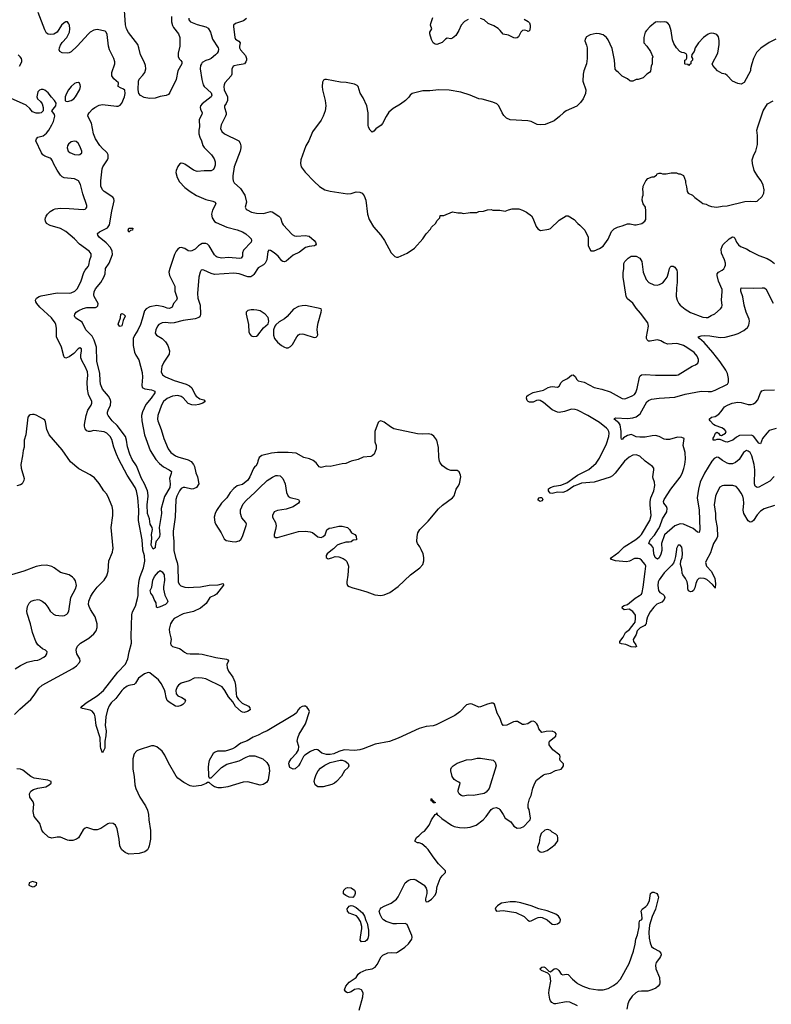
# Model space of a CAD drawing. Header units: inches. Extents: x 1793441 to 1900654, y 320892 to 470514.
# Tile 87 of 99: x 1843623 to 1852214, y 444804 to 456053. Entities that reach past the tile are written whole.
import ezdxf

# ---------------------------------------------------------------- set-up
doc = ezdxf.new("R2010")
doc.units = ezdxf.units.IN
doc.header["$MEASUREMENT"] = 0
for name, color, linetype in [('B8444', 7, 'Continuous'), ('B8445', 7, 'Continuous'), ('B8454', 7, 'Continuous'), ('B8455', 7, 'Continuous')]:
    doc.layers.add(name, color=color, linetype=linetype)

msp = doc.modelspace()

# ---------------------------------------------------------------- linework, layer by layer
at = {"layer": 'B8444', "color": 5}
for points, elevation in [([(1843565, 448115), (1843625, 448175), (1843750, 448288), (1843790, 448335), (1843843, 448417), (1843879, 448450), (1844230, 448640), (1844272, 448670), (1844308, 448710), (1844313, 448730), (1844311, 448750), (1844274, 448810), (1844267, 448850), (1844271, 448870), (1844285, 448895), (1844317, 448930), (1844412, 448988), (1844470, 449037), (1844495, 449070), (1844510, 449110), (1844510, 449150), (1844485, 449230), (1844433, 449313), (1844415, 449350), (1844411, 449370), (1844412, 449410), (1844434, 449466), (1844461, 449510), (1844510, 449570), (1844590, 449650), (1844619, 449701), (1844634, 449754), (1844643, 449870), (1844682, 449970), (1844688, 450000)], 420), ([(1845386, 450000), (1845386, 449990), (1845402, 449910), (1845423, 449850), (1845430, 449810), (1845433, 449630), (1845445, 449605), (1845466, 449586), (1845510, 449570), (1845550, 449565), (1845611, 449571), (1845690, 449572), (1845790, 449593), (1845890, 449598), (1845950, 449610), (1845953, 449593), (1845871, 449489), (1845850, 449475), (1845810, 449460), (1845797, 449450), (1845755, 449385), (1845689, 449331), (1845610, 449291), (1845490, 449265), (1845390, 449210), (1845369, 449190), (1845347, 449150), (1845330, 449090), (1845334, 449050), (1845352, 448990), (1845354, 448970), (1845345, 448930), (1845349, 448910), (1845371, 448890), (1845450, 448868), (1845470, 448858), (1845506, 448826), (1845533, 448813), (1845570, 448807), (1845670, 448808), (1845710, 448803), (1845865, 448765), (1845987, 448747), (1846000, 448740), (1846010, 448730), (1845992, 448688), (1845995, 448650), (1846011, 448611), (1846060, 448540), (1846081, 448490), (1846089, 448449), (1846095, 448350), (1846102, 448322), (1846125, 448285), (1846166, 448246), (1846238, 448210), (1846255, 448190), (1846257, 448170), (1846225, 448150), (1846190, 448139), (1846170, 448141), (1846155, 448150), (1846090, 448206), (1846059, 448259), (1846010, 448318), (1845969, 448390), (1845936, 448430), (1845750, 448521), (1845710, 448531), (1845670, 448535), (1845617, 448530), (1845560, 448500), (1845470, 448473), (1845438, 448450), (1845423, 448430), (1845407, 448390), (1845413, 448350), (1845430, 448328), (1845476, 448310), (1845508, 448290), (1845519, 448270), (1845508, 448250), (1845489, 448230), (1845470, 448219), (1845430, 448207), (1845402, 448210), (1845330, 448256), (1845310, 448276), (1845298, 448310), (1845287, 448370), (1845276, 448396), (1845239, 448470), (1845211, 448510), (1845110, 448591), (1845090, 448596), (1845050, 448578), (1844979, 448530), (1844948, 448472), (1844930, 448457), (1844870, 448448), (1844850, 448439), (1844810, 448409), (1844789, 448390), (1844721, 448299), (1844669, 448250), (1844646, 448214), (1844628, 448170), (1844608, 448090), (1844601, 447990), (1844610, 447930), (1844609, 447870), (1844594, 447810), (1844595, 447730), (1844570, 447678), (1844550, 447725), (1844545, 447750), (1844544, 447850), (1844496, 447990), (1844484, 448090), (1844477, 448117), (1844452, 448152), (1844430, 448166), (1844342, 448182), (1844322, 448190), (1844336, 448210), (1844382, 448250), (1844510, 448330), (1844580, 448390), (1844743, 448597), (1844831, 448689), (1844857, 448750), (1844874, 448830), (1844902, 448930), (1844896, 449010), (1844905, 449255), (1844913, 449287), (1844947, 449353), (1844970, 449439), (1844976, 449476), (1844977, 449550), (1844989, 449651), (1844999, 449690), (1845038, 449790), (1845053, 449867), (1845048, 449928), (1845032, 449992), (1845032, 450000)], 380), ([(1847199, 450000), (1847136, 449950), (1847127, 449930), (1847126, 449910), (1847150, 449895), (1847190, 449903), (1847230, 449919), (1847270, 449918), (1847319, 449899), (1847343, 449883), (1847362, 449862), (1847380, 449810), (1847375, 449705), (1847361, 449630), (1847361, 449610), (1847371, 449590), (1847390, 449577), (1847430, 449561), (1847488, 449548), (1847590, 449516), (1847681, 449481), (1847750, 449476), (1847790, 449482), (1847852, 449508), (1847950, 449577), (1848090, 449710), (1848197, 449790), (1848229, 449830), (1848243, 449870), (1848241, 449910), (1848233, 449950), (1848210, 450000)], 420), ([(1843570, 448636), (1843630, 448673), (1843710, 448714), (1843789, 448731), (1843830, 448734), (1843850, 448742), (1843899, 448770), (1843921, 448790), (1843933, 448810), (1843935, 448830), (1843918, 448850), (1843884, 448864), (1843830, 448910), (1843807, 448950), (1843783, 449010), (1843770, 449050), (1843748, 449150), (1843707, 449270), (1843705, 449295), (1843712, 449350), (1843730, 449386), (1843755, 449410), (1843790, 449422), (1843830, 449427), (1843850, 449424), (1843881, 449410), (1843910, 449387), (1843943, 449343), (1843970, 449296), (1844010, 449261), (1844031, 449251), (1844110, 449244), (1844133, 449247), (1844160, 449260), (1844171, 449269), (1844186, 449294), (1844207, 449450), (1844261, 449550), (1844271, 449590), (1844261, 449641), (1844246, 449666), (1844225, 449685), (1844190, 449710), (1844090, 449738), (1844018, 449790), (1843990, 449805), (1843930, 449820), (1843870, 449817), (1843810, 449804), (1843670, 449751), (1843530, 449709)], 440), ([(1847501, 444739), (1847546, 444890), (1847550, 444930), (1847544, 444944), (1847528, 444968), (1847510, 444978), (1847490, 444982), (1847450, 444974), (1847410, 444946), (1847390, 444938), (1847370, 444937), (1847350, 444945), (1847336, 444970), (1847352, 445010), (1847390, 445057), (1847469, 445110), (1847493, 445147), (1847513, 445167), (1847582, 445198), (1847652, 445208), (1847685, 445230), (1847710, 445258), (1847753, 445347), (1847773, 445367), (1847830, 445391), (1847870, 445396), (1847926, 445394), (1847940, 445400), (1848025, 445456), (1848065, 445495), (1848106, 445550), (1848109, 445570), (1848105, 445590), (1848050, 445714), (1848029, 445729), (1847930, 445723), (1847890, 445725), (1847810, 445750), (1847780, 445770), (1847766, 445786), (1847741, 445830), (1847733, 445870), (1847741, 445890), (1847755, 445906), (1847790, 445927), (1847870, 445960), (1847930, 446004), (1847948, 446032), (1848027, 446190), (1848062, 446218), (1848091, 446231), (1848127, 446233), (1848150, 446228), (1848234, 446174), (1848244, 446164), (1848267, 446130), (1848277, 446103), (1848276, 446070), (1848261, 446010), (1848262, 445990), (1848270, 445974), (1848290, 445978), (1848330, 446006), (1848373, 446050), (1848388, 446088), (1848389, 446130), (1848394, 446150), (1848430, 446242), (1848450, 446272), (1848488, 446310), (1848488, 446330), (1848410, 446410), (1848348, 446488), (1848290, 446574), (1848270, 446595), (1848218, 446638), (1848190, 446649), (1848169, 446649), (1848144, 446664), (1848143, 446677), (1848158, 446710), (1848186, 446730), (1848226, 446770), (1848250, 446782), (1848302, 446850), (1848329, 446911), (1848370, 446974), (1848382, 446978), (1848390, 446992), (1848394, 446970), (1848410, 446962), (1848446, 446926), (1848558, 446850), (1848590, 446837), (1848650, 446823), (1848710, 446822), (1848770, 446828), (1848839, 446850), (1848919, 446910), (1848955, 446950), (1849010, 447031), (1849034, 447046), (1849070, 447051), (1849100, 447040), (1849112, 447030), (1849150, 446972), (1849171, 446930), (1849238, 446890), (1849270, 446838), (1849310, 446818), (1849350, 446821), (1849386, 446834), (1849442, 446898), (1849458, 446910), (1849462, 446930), (1849444, 447030), (1849434, 447050), (1849433, 447090), (1849449, 447150), (1849467, 447190), (1849486, 447274), (1849510, 447330), (1849530, 447366), (1849610, 447427), (1849630, 447435), (1849690, 447446), (1849746, 447474), (1849810, 447492), (1849828, 447510), (1849838, 447530), (1849838, 447550), (1849802, 447590), (1849797, 447610), (1849801, 447630), (1849797, 447650), (1849718, 447710), (1849675, 447770), (1849674, 447790), (1849679, 447810), (1849750, 447866), (1849755, 447895), (1849742, 447910), (1849710, 447923), (1849640, 447920), (1849590, 447908), (1849555, 447950), (1849545, 447990), (1849534, 448010), (1849512, 448032), (1849490, 448038), (1849470, 448034), (1849430, 448009), (1849390, 447999), (1849370, 448001), (1849314, 448034), (1849290, 448035), (1849265, 448030), (1849190, 447993), (1849150, 447989), (1849134, 448014), (1849116, 448070), (1849081, 448130), (1849050, 448234), (1849030, 448245), (1849010, 448244), (1848970, 448233), (1848890, 448201), (1848870, 448199), (1848793, 448233), (1848770, 448237), (1848730, 448224), (1848655, 448145), (1848597, 448103), (1848383, 447997), (1848350, 447985), (1848270, 447977), (1848190, 447956), (1847950, 447846), (1847850, 447808), (1847685, 447775), (1847550, 447723), (1847510, 447713), (1847450, 447702), (1847330, 447712), (1847270, 447693), (1847213, 447667), (1847170, 447658), (1847130, 447659), (1847075, 447675), (1847030, 447713), (1847010, 447716), (1846990, 447712), (1846947, 447693), (1846882, 447650), (1846866, 447634), (1846830, 447558), (1846811, 447529), (1846770, 447495), (1846749, 447489), (1846709, 447509), (1846699, 447550), (1846704, 447570), (1846725, 447610), (1846787, 447673), (1846809, 447711), (1846813, 447750), (1846796, 447810), (1846800, 447850), (1846818, 447890), (1846890, 448010), (1846935, 448150), (1846929, 448170), (1846910, 448196), (1846890, 448209), (1846870, 448212), (1846850, 448207), (1846824, 448190), (1846805, 448170), (1846786, 448134), (1846764, 448116), (1846450, 447929), (1846405, 447910), (1846350, 447879), (1846290, 447856), (1846224, 447816), (1846150, 447786), (1846123, 447770), (1846090, 447742), (1846056, 447724), (1846010, 447706), (1845970, 447697), (1845883, 447697), (1845855, 447685), (1845835, 447670), (1845790, 447589), (1845779, 447550), (1845776, 447510), (1845779, 447430), (1845781, 447410), (1845790, 447392), (1845810, 447392), (1845930, 447511), (1845990, 447548), (1846130, 447587), (1846212, 447628), (1846250, 447641), (1846310, 447641), (1846401, 447610), (1846448, 447568), (1846471, 447530), (1846479, 447470), (1846461, 447370), (1846442, 447338), (1846406, 447314), (1846370, 447309), (1846230, 447344), (1846177, 447343), (1846002, 447290), (1845930, 447276), (1845890, 447277), (1845850, 447289), (1845825, 447305), (1845790, 447338), (1845770, 447339), (1845753, 447327), (1845695, 447305), (1845610, 447293), (1845570, 447301), (1845497, 447337), (1845429, 447389), (1845410, 447410), (1845322, 447562), (1845282, 447650), (1845250, 447696), (1845190, 447745), (1845157, 447757), (1845130, 447756), (1844990, 447713), (1844961, 447699), (1844930, 447666), (1844915, 447610), (1844914, 447490), (1844932, 447408), (1844940, 447310), (1844950, 447270), (1844997, 447170), (1845060, 447070), (1845083, 447023), (1845094, 446974), (1845099, 446910), (1845118, 446790), (1845116, 446690), (1845104, 446616), (1845095, 446590), (1845082, 446570), (1845053, 446547), (1844990, 446528), (1844870, 446520), (1844830, 446537), (1844791, 446570), (1844769, 446610), (1844761, 446690), (1844738, 446810), (1844717, 446850), (1844690, 446869), (1844650, 446872), (1844630, 446867), (1844550, 446813), (1844510, 446799), (1844470, 446799), (1844390, 446823), (1844370, 446818), (1844350, 446799), (1844294, 446706), (1844271, 446689), (1844230, 446675), (1844190, 446674), (1844170, 446678), (1844090, 446715), (1844050, 446714), (1843990, 446703), (1843952, 446712), (1843890, 446770), (1843874, 446794), (1843854, 446870), (1843789, 446950), (1843775, 447005), (1843784, 447090), (1843776, 447116), (1843738, 447170), (1843734, 447210), (1843750, 447239), (1843781, 447259), (1843830, 447274), (1843922, 447290), (1843961, 447310), (1843982, 447330), (1843982, 447350), (1843945, 447365), (1843790, 447388), (1843750, 447408), (1843658, 447478), (1843630, 447491), (1843590, 447495)], 420), ([(1850000, 444785), (1849910, 444828), (1849870, 444832), (1849750, 444811), (1849730, 444811), (1849704, 444824), (1849690, 444842), (1849682, 444862), (1849671, 444930), (1849674, 444970), (1849695, 445070), (1849686, 445126), (1849680, 445140), (1849658, 445158), (1849588, 445190), (1849568, 445210), (1849590, 445228), (1849612, 445232), (1849630, 445224), (1849670, 445183), (1849690, 445175), (1849730, 445210), (1849750, 445212), (1849770, 445206), (1849786, 445190), (1849810, 445149), (1849830, 445140), (1849870, 445149), (1849890, 445146), (1849940, 445090), (1849989, 445050), (1850000, 445043)], 380)]:
    msp.add_lwpolyline(points, dxfattribs=dict(at, elevation=elevation))
for points, elevation in [([(1845190, 449335), (1845185, 449345), (1845182, 449390), (1845160, 449430), (1845145, 449470), (1845123, 449503), (1845115, 449530), (1845134, 449570), (1845146, 449650), (1845165, 449690), (1845210, 449746), (1845230, 449762), (1845250, 449746), (1845273, 449710), (1845277, 449650), (1845265, 449575), (1845267, 449547), (1845280, 449480), (1845317, 449410), (1845310, 449390), (1845290, 449370), (1845230, 449346)], 360), ([(1847090, 447290), (1847029, 447290), (1847001, 447310), (1846989, 447349), (1846996, 447384), (1847013, 447430), (1847034, 447470), (1847059, 447501), (1847110, 447537), (1847170, 447567), (1847286, 447594), (1847310, 447594), (1847343, 447583), (1847376, 447556), (1847386, 447530), (1847376, 447510), (1847337, 447470), (1847301, 447410), (1847244, 447350), (1847219, 447330), (1847190, 447317)], 420), ([(1848810, 447189), (1848750, 447193), (1848690, 447181), (1848670, 447189), (1848644, 447210), (1848634, 447230), (1848633, 447250), (1848658, 447330), (1848643, 447343), (1848610, 447357), (1848590, 447373), (1848566, 447406), (1848549, 447470), (1848549, 447490), (1848559, 447510), (1848577, 447530), (1848621, 447559), (1848730, 447596), (1848790, 447601), (1848850, 447615), (1848890, 447615), (1849034, 447594), (1849057, 447570), (1849068, 447530), (1848987, 447270), (1848953, 447227), (1848930, 447213)], 420), ([(1848350, 447106), (1848342, 447122), (1848326, 447130), (1848326, 447150), (1848330, 447154), (1848338, 447138), (1848354, 447130), (1848358, 447118), (1848370, 447114), (1848370, 447106)], 420), ([(1849650, 446802), (1849626, 446794), (1849584, 446756), (1849567, 446710), (1849559, 446650), (1849542, 446598), (1849545, 446570), (1849570, 446545), (1849590, 446541), (1849610, 446546), (1849650, 446561), (1849694, 446590), (1849744, 446630), (1849773, 446670), (1849774, 446706), (1849769, 446730), (1849750, 446749), (1849710, 446769), (1849690, 446789), (1849670, 446799)], 420), ([(1843770, 446209), (1843732, 446190), (1843726, 446166), (1843770, 446146), (1843790, 446151), (1843810, 446165), (1843815, 446170), (1843818, 446190)], 440), ([(1847430, 446026), (1847388, 446028), (1847350, 446046), (1847325, 446065), (1847322, 446090), (1847329, 446110), (1847349, 446131), (1847370, 446138), (1847410, 446136), (1847451, 446110), (1847458, 446090), (1847458, 446070), (1847450, 446046)], 420), ([(1847530, 445518), (1847516, 445536), (1847517, 445570), (1847534, 445670), (1847534, 445694), (1847519, 445750), (1847493, 445793), (1847473, 445813), (1847390, 445844), (1847370, 445869), (1847366, 445894), (1847390, 445925), (1847410, 445932), (1847430, 445931), (1847470, 445911), (1847542, 445850), (1847565, 445810), (1847580, 445760), (1847596, 445730), (1847611, 445650), (1847611, 445589), (1847603, 445557), (1847590, 445535), (1847570, 445522)], 420), ([(1849230, 445974), (1849130, 445958), (1849110, 445949), (1849085, 445930), (1849066, 445910), (1849056, 445890), (1849074, 445870), (1849150, 445875), (1849293, 445853), (1849388, 445808), (1849430, 445765), (1849450, 445753), (1849470, 445756), (1849530, 445790), (1849550, 445797), (1849579, 445799), (1849595, 445795), (1849650, 445768), (1849710, 445721), (1849730, 445714), (1849770, 445724), (1849797, 445743), (1849801, 445750), (1849803, 445770), (1849796, 445790), (1849781, 445810), (1849750, 445835), (1849650, 445872), (1849556, 445896), (1849470, 445931), (1849350, 445964), (1849290, 445973)], 420)]:
    msp.add_lwpolyline(points, close=True, dxfattribs=dict(at, elevation=elevation))
at = {"layer": 'B8445', "color": 5}
for points, elevation in [([(1845358, 456090), (1845359, 456030), (1845368, 455988), (1845382, 455962), (1845437, 455890), (1845453, 455850), (1845454, 455750), (1845434, 455670), (1845434, 455634), (1845445, 455605), (1845466, 455586), (1845475, 455570), (1845474, 455550), (1845432, 455470), (1845412, 455370), (1845339, 455221), (1845322, 455198), (1845295, 455185), (1845230, 455176), (1845170, 455158), (1845106, 455154), (1845044, 455164), (1845005, 455185), (1844983, 455210), (1844975, 455250), (1844981, 455350), (1844990, 455375), (1845030, 455419), (1845052, 455450), (1845063, 455490), (1845060, 455530), (1845047, 455570), (1845002, 455650), (1844986, 455730), (1844973, 455770), (1844865, 455905), (1844842, 455950), (1844833, 455993), (1844812, 456270)], 340), ([(1845555, 456070), (1845557, 456050), (1845575, 456030), (1845650, 455997), (1845752, 455972), (1845775, 455955), (1845804, 455910), (1845827, 455830), (1845893, 455730), (1845896, 455716), (1845891, 455689), (1845881, 455670), (1845862, 455650), (1845810, 455608), (1845790, 455597), (1845750, 455587), (1845710, 455562), (1845699, 455550), (1845690, 455530), (1845684, 455490), (1845703, 455370), (1845720, 455310), (1845733, 455290), (1845810, 455216), (1845820, 455190), (1845810, 455170), (1845710, 455093), (1845690, 455069), (1845684, 455050), (1845689, 455030), (1845710, 454990), (1845704, 454970), (1845684, 454936), (1845675, 454910), (1845677, 454830), (1845669, 454790), (1845669, 454750), (1845681, 454710), (1845701, 454670), (1845717, 454617), (1845730, 454593), (1845815, 454510), (1845845, 454465), (1845856, 454430), (1845856, 454390), (1845851, 454369), (1845837, 454343), (1845812, 454328), (1845730, 454328), (1845650, 454317), (1845610, 454335), (1845510, 454403), (1845490, 454411), (1845470, 454412), (1845450, 454404), (1845430, 454376), (1845410, 454330), (1845407, 454307), (1845422, 454250), (1845450, 454199), (1845510, 454137), (1845570, 454090), (1845645, 454045), (1845750, 453998), (1845830, 453981), (1845857, 453970), (1845863, 453950), (1845825, 453875), (1845815, 453830), (1845824, 453790), (1845850, 453747), (1845870, 453734), (1845990, 453681), (1846110, 453651), (1846171, 453630), (1846208, 453608), (1846251, 453570), (1846267, 453550), (1846273, 453530), (1846267, 453510), (1846180, 453420), (1846170, 453390), (1846168, 453350), (1846153, 453327), (1846137, 453323), (1846010, 453336), (1845929, 453329), (1845881, 453341), (1845868, 453348), (1845850, 453368), (1845787, 453470), (1845770, 453487), (1845750, 453496), (1845710, 453495), (1845690, 453486), (1845666, 453470), (1845627, 453433), (1845590, 453411), (1845570, 453408), (1845550, 453413), (1845510, 453439), (1845470, 453451), (1845450, 453446), (1845430, 453432), (1845411, 453409), (1845392, 453370), (1845338, 453210), (1845329, 453170), (1845336, 453130), (1845394, 453010), (1845394, 452950), (1845422, 452870), (1845415, 452850), (1845381, 452810), (1845364, 452770), (1845344, 452756), (1845330, 452752), (1845310, 452756), (1845270, 452773), (1845190, 452789), (1845110, 452772), (1845068, 452750), (1845050, 452726), (1845024, 452630), (1845003, 452570), (1844973, 452507), (1844935, 452445), (1844921, 452410), (1844921, 452330), (1844934, 452254), (1844950, 452219), (1844985, 452165), (1845023, 452023), (1845028, 451970), (1845018, 451878), (1845024, 451850), (1845054, 451834), (1845130, 451825), (1845168, 451808), (1845169, 451790), (1845125, 451730), (1845063, 451657), (1845028, 451572), (1845016, 451530), (1845017, 451470), (1845051, 451310), (1845115, 451130), (1845178, 451030), (1845222, 450982), (1845265, 450945), (1845333, 450910), (1845356, 450890), (1845354, 450870), (1845335, 450810), (1845341, 450750), (1845337, 450710), (1845276, 450604), (1845240, 450470), (1845244, 450410), (1845216, 450250), (1845224, 450170), (1845222, 450150), (1845213, 450130), (1845183, 450097), (1845175, 450070), (1845173, 450027), (1845170, 450019), (1845150, 450003), (1845126, 450050), (1845132, 450128), (1845131, 450170), (1845140, 450230), (1845135, 450250), (1845114, 450290), (1845108, 450350), (1845084, 450410), (1845078, 450510), (1845092, 450610), (1845088, 450650), (1845082, 450670), (1845051, 450751), (1845013, 450813), (1844956, 450956), (1844910, 451027), (1844881, 451090), (1844853, 451173), (1844845, 451250), (1844831, 451290), (1844737, 451417), (1844679, 451470), (1844634, 451530), (1844627, 451547), (1844627, 451570), (1844633, 451590), (1844662, 451650), (1844664, 451690), (1844659, 451710), (1844638, 451750), (1844571, 451830), (1844548, 451888), (1844541, 451930), (1844538, 452010), (1844504, 452150), (1844501, 452310), (1844472, 452392), (1844450, 452436), (1844379, 452510), (1844336, 452596), (1844263, 452643), (1844256, 452650), (1844249, 452670), (1844252, 452690), (1844270, 452710), (1844298, 452730), (1844347, 452753), (1844390, 452764), (1844490, 452766), (1844506, 452774), (1844516, 452784), (1844519, 452810), (1844474, 452890), (1844470, 452910), (1844475, 452945), (1844490, 452977), (1844550, 453050), (1844584, 453110), (1844598, 453150), (1844605, 453210), (1844644, 453270), (1844682, 453370), (1844679, 453410), (1844661, 453450), (1844610, 453504), (1844532, 453570), (1844516, 453590), (1844512, 453610), (1844536, 453630), (1844625, 453675), (1844651, 453709), (1844674, 453866), (1844704, 453984), (1844698, 454010), (1844686, 454026), (1844589, 454089), (1844568, 454110), (1844550, 454150), (1844549, 454210), (1844567, 454350), (1844574, 454370), (1844626, 454450), (1844633, 454470), (1844634, 454510), (1844624, 454530), (1844608, 454548), (1844570, 454582), (1844537, 454617), (1844489, 454690), (1844467, 454750), (1844445, 454870), (1844403, 454950), (1844406, 454970), (1844417, 454990), (1844453, 455030), (1844480, 455050), (1844530, 455076), (1844570, 455083), (1844730, 455063), (1844750, 455064), (1844770, 455076), (1844790, 455101), (1844821, 455170), (1844829, 455210), (1844826, 455246), (1844810, 455261), (1844773, 455273), (1844750, 455290), (1844753, 455333), (1844698, 455378), (1844676, 455410), (1844674, 455450), (1844710, 455550), (1844711, 455570), (1844698, 455610), (1844649, 455710), (1844639, 455750), (1844623, 455883), (1844612, 455912), (1844600, 455920), (1844510, 455941), (1844470, 455934), (1844430, 455910), (1844410, 455891), (1844279, 455750), (1844210, 455685), (1844190, 455674), (1844170, 455670), (1844110, 455676), (1844081, 455690), (1844075, 455710), (1844076, 455730), (1844090, 455763), (1844108, 455792), (1844160, 455850), (1844192, 455910), (1844197, 455950), (1844193, 455990), (1844186, 456006), (1844170, 456029), (1844150, 456030), (1844130, 456018), (1844102, 455990), (1844050, 455912), (1844012, 455888), (1843970, 455882), (1843950, 455886), (1843930, 455900), (1843910, 455936), (1843835, 456135)], 360), ([(1846215, 456065), (1846181, 456039), (1846090, 456010), (1846068, 455992), (1846065, 455975), (1846080, 455850), (1846090, 455830), (1846127, 455807), (1846142, 455790), (1846135, 455750), (1846136, 455730), (1846148, 455710), (1846204, 455644), (1846216, 455610), (1846216, 455590), (1846209, 455570), (1846191, 455550), (1846177, 455543), (1846107, 455533), (1846074, 455526), (1846062, 455518), (1846049, 455491), (1846046, 455430), (1846039, 455410), (1845969, 455330), (1845958, 455310), (1845955, 455290), (1845960, 455250), (1845996, 455170), (1845998, 455130), (1845984, 455096), (1845965, 455070), (1845962, 455050), (1845983, 454990), (1845982, 454970), (1845976, 454950), (1845924, 454850), (1845917, 454810), (1845934, 454774), (1845963, 454750), (1846127, 454667), (1846144, 454644), (1846152, 454610), (1846151, 454590), (1846141, 454550), (1846074, 454370), (1846058, 454270), (1846058, 454238), (1846063, 454210), (1846074, 454190), (1846145, 454125), (1846197, 454050), (1846215, 453970), (1846201, 453910), (1846211, 453890), (1846221, 453881), (1846274, 453854), (1846330, 453841), (1846410, 453840), (1846490, 453862), (1846510, 453856), (1846585, 453810), (1846603, 453790), (1846622, 453730), (1846636, 453710), (1846737, 453597), (1846763, 453583), (1846790, 453578), (1846887, 453587), (1846930, 453579), (1846988, 453530), (1847005, 453510), (1847013, 453490), (1847004, 453476), (1846991, 453470), (1846930, 453463), (1846890, 453450), (1846822, 453398), (1846750, 453364), (1846670, 453295), (1846650, 453288), (1846630, 453290), (1846618, 453298), (1846576, 453350), (1846530, 453390), (1846490, 453416), (1846470, 453420), (1846457, 453403), (1846448, 453310), (1846430, 453270), (1846409, 453251), (1846350, 453218), (1846299, 453141), (1846289, 453130), (1846263, 453117), (1846230, 453116), (1846130, 453149), (1846070, 453157), (1845850, 453143), (1845810, 453152), (1845728, 453192), (1845710, 453196), (1845696, 453190), (1845684, 453170), (1845670, 453110), (1845654, 452926), (1845658, 452870), (1845686, 452790), (1845690, 452690), (1845687, 452670), (1845681, 452659), (1845670, 452650), (1845630, 452636), (1845490, 452616), (1845389, 452589), (1845350, 452586), (1845290, 452593), (1845250, 452588), (1845213, 452570), (1845196, 452550), (1845177, 452510), (1845173, 452470), (1845186, 452447), (1845250, 452410), (1845291, 452371), (1845315, 452330), (1845336, 452270), (1845330, 452230), (1845270, 452140), (1845249, 452090), (1845240, 452030), (1845255, 451995), (1845291, 451971), (1845389, 451929), (1845525, 451890), (1845565, 451870), (1845590, 451847), (1845628, 451768), (1845641, 451750), (1845683, 451723), (1845729, 451709), (1845744, 451690), (1845716, 451670), (1845670, 451656), (1845630, 451649), (1845590, 451651), (1845547, 451667), (1845491, 451731), (1845469, 451749), (1845430, 451758), (1845368, 451750), (1845310, 451726), (1845266, 451690), (1845242, 451650), (1845202, 451530), (1845199, 451490), (1845202, 451470), (1845241, 451370), (1845269, 451270), (1845321, 451150), (1845352, 451110), (1845404, 451070), (1845430, 451059), (1845550, 451024), (1845584, 451004), (1845610, 450970), (1845620, 450950), (1845635, 450875), (1845654, 450830), (1845669, 450750), (1845645, 450710), (1845610, 450692), (1845589, 450691), (1845510, 450707), (1845490, 450707), (1845470, 450697), (1845449, 450670), (1845420, 450610), (1845407, 450570), (1845400, 450370), (1845378, 450210), (1845377, 450170), (1845386, 450090), (1845386, 450000)], 380), ([(1848750, 456055), (1848707, 456033), (1848670, 455990), (1848642, 455930), (1848606, 455874), (1848570, 455843), (1848550, 455835), (1848510, 455841), (1848490, 455830), (1848450, 455794), (1848390, 455770), (1848370, 455773), (1848349, 455790), (1848328, 455828), (1848312, 455890), (1848312, 455910), (1848332, 455950), (1848318, 455990), (1848322, 456010), (1848344, 456076)], 380), ([(1849390, 456057), (1849433, 456033), (1849450, 456016), (1849456, 455990), (1849457, 455963), (1849450, 455926), (1849430, 455918), (1849424, 455924), (1849393, 455933), (1849370, 455929), (1849350, 455909), (1849323, 455857), (1849310, 455844), (1849290, 455840), (1849270, 455844), (1849210, 455876), (1849150, 455887), (1849115, 455930), (1849091, 455951), (1849042, 455982), (1848977, 456010), (1848930, 456050), (1848890, 456066)], 380), ([(1843620, 455520), (1843646, 455570), (1843648, 455590), (1843642, 455610), (1843627, 455630), (1843604, 455650)], 380), ([(1850000, 455074), (1849990, 455064), (1849868, 455012), (1849838, 454990), (1849794, 454946), (1849730, 454898), (1849630, 454857), (1849570, 454853), (1849537, 454857), (1849470, 454891), (1849430, 454899), (1849230, 454910), (1849188, 454928), (1849157, 454957), (1849136, 454990), (1849099, 455070), (1849075, 455090), (1849031, 455109), (1848910, 455145), (1848869, 455149), (1848772, 455192), (1848663, 455223), (1848530, 455249), (1848413, 455253), (1848310, 455241), (1848230, 455241), (1848110, 455209), (1848085, 455190), (1848070, 455169), (1848032, 455130), (1847974, 455086), (1847890, 455037), (1847843, 454997), (1847810, 454948), (1847770, 454868), (1847754, 454846), (1847695, 454805), (1847670, 454778), (1847650, 454769), (1847628, 454790), (1847610, 454826), (1847606, 454846), (1847607, 454990), (1847590, 455070), (1847550, 455159), (1847515, 455215), (1847490, 455289), (1847480, 455300), (1847450, 455318), (1847356, 455336), (1847290, 455339), (1847130, 455369), (1847110, 455369), (1847097, 455363), (1847082, 455338), (1847079, 455290), (1847084, 455250), (1847113, 455130), (1847120, 455070), (1847115, 455010), (1847093, 454950), (1847070, 454905), (1846971, 454770), (1846926, 454670), (1846893, 454610), (1846836, 454450), (1846834, 454410), (1846841, 454370), (1846884, 454310), (1846990, 454206), (1847050, 454149), (1847110, 454110), (1847170, 454093), (1847370, 454064), (1847413, 454067), (1847470, 454087), (1847510, 454083), (1847538, 454070), (1847561, 454041), (1847579, 453990), (1847598, 453830), (1847616, 453770), (1847667, 453687), (1847750, 453590), (1847791, 453531), (1847870, 453390), (1847910, 453348), (1847930, 453340), (1847950, 453340), (1848050, 453384), (1848136, 453444), (1848232, 453548), (1848270, 453605), (1848319, 453661), (1848330, 453682), (1848378, 453730), (1848390, 453754), (1848426, 453790), (1848430, 453814), (1848470, 453814), (1848570, 453858), (1848630, 453845), (1848670, 453845), (1848690, 453838), (1848750, 453845), (1848770, 453851), (1848848, 453852), (1848870, 453862), (1848924, 453864), (1848970, 453881), (1849010, 453885), (1849030, 453878), (1849110, 453878), (1849170, 453865), (1849210, 453882), (1849250, 453891), (1849328, 453892), (1849370, 453878), (1849415, 453855), (1849471, 453811), (1849486, 453786), (1849525, 453690), (1849543, 453663), (1849575, 453645), (1849670, 453659), (1849690, 453666), (1849790, 453761), (1849869, 453811), (1849890, 453812), (1849962, 453770), (1850000, 453727)], 420), ([(1845032, 450000), (1845021, 450110), (1844982, 450330), (1844984, 450450), (1844973, 450593), (1844957, 450670), (1844942, 450710), (1844851, 450850), (1844757, 451030), (1844729, 451090), (1844699, 451170), (1844677, 451257), (1844658, 451290), (1844618, 451330), (1844590, 451346), (1844470, 451361), (1844430, 451348), (1844410, 451348), (1844390, 451355), (1844370, 451379), (1844363, 451410), (1844364, 451430), (1844381, 451530), (1844403, 451590), (1844441, 451650), (1844448, 451670), (1844447, 451690), (1844410, 451770), (1844396, 451830), (1844392, 451910), (1844403, 451990), (1844396, 452030), (1844370, 452090), (1844336, 452150), (1844322, 452190), (1844320, 452220), (1844331, 452270), (1844330, 452294), (1844310, 452303), (1844290, 452292), (1844240, 452240), (1844190, 452200), (1844150, 452187), (1844135, 452195), (1844126, 452210), (1844100, 452310), (1844045, 452430), (1844045, 452530), (1844037, 452570), (1844029, 452590), (1843988, 452648), (1843854, 452770), (1843819, 452810), (1843808, 452830), (1843805, 452850), (1843815, 452870), (1843845, 452890), (1843870, 452897), (1844050, 452932), (1844190, 452928), (1844210, 452932), (1844252, 452950), (1844281, 452979), (1844296, 453004), (1844325, 453070), (1844356, 453164), (1844371, 453190), (1844407, 453233), (1844414, 453250), (1844425, 453310), (1844440, 453350), (1844439, 453379), (1844417, 453410), (1844308, 453490), (1844248, 453550), (1844150, 453633), (1844090, 453668), (1843970, 453703), (1843930, 453726), (1843918, 453750), (1843915, 453770), (1843917, 453790), (1843926, 453810), (1843939, 453830), (1843970, 453860), (1844010, 453886), (1844030, 453893), (1844090, 453900), (1844190, 453897), (1844350, 453883), (1844371, 453889), (1844381, 453899), (1844389, 453910), (1844389, 453930), (1844343, 454063), (1844316, 454170), (1844293, 454210), (1844250, 454233), (1844130, 454247), (1844110, 454257), (1844090, 454276), (1844050, 454333), (1844010, 454410), (1843999, 454439), (1843983, 454463), (1843971, 454471), (1843910, 454492), (1843888, 454508), (1843872, 454530), (1843809, 454669), (1843814, 454690), (1843830, 454710), (1843890, 454725), (1843930, 454757), (1843957, 454790), (1843991, 454850), (1844010, 454890), (1844025, 454950), (1844021, 454970), (1843989, 455010), (1844034, 455070), (1844038, 455098), (1844022, 455130), (1843987, 455167), (1843950, 455216), (1843910, 455249), (1843890, 455257), (1843870, 455257), (1843850, 455249), (1843830, 455228), (1843819, 455170), (1843828, 455148), (1843859, 455119), (1843878, 455090), (1843892, 455050), (1843892, 455010), (1843870, 454989), (1843850, 454984), (1843810, 454985), (1843770, 454999), (1843737, 455037), (1843695, 455075), (1843516, 455156)], 380), ([(1850000, 451590), (1850000, 451590), (1849970, 451599), (1849930, 451603), (1849850, 451577), (1849790, 451566), (1849770, 451568), (1849710, 451595), (1849610, 451680), (1849570, 451703), (1849550, 451707), (1849530, 451703), (1849490, 451683), (1849450, 451682), (1849435, 451690), (1849424, 451704), (1849415, 451730), (1849420, 451750), (1849435, 451765), (1849490, 451794), (1849610, 451820), (1849662, 451850), (1849690, 451859), (1849710, 451861), (1849770, 451853), (1849790, 451866), (1849813, 451907), (1849830, 451928), (1849885, 451955), (1849930, 451993), (1849950, 451995), (1849970, 451976), (1849990, 451942), (1850000, 451933)], 380), ([(1844688, 450000), (1844691, 450010), (1844670, 450250), (1844688, 450390), (1844687, 450450), (1844678, 450490), (1844631, 450610), (1844615, 450635), (1844584, 450670), (1844530, 450755), (1844477, 450817), (1844430, 450853), (1844300, 450920), (1844203, 451003), (1844110, 451137), (1843960, 451310), (1843931, 451370), (1843919, 451459), (1843910, 451476), (1843893, 451490), (1843810, 451536), (1843790, 451543), (1843770, 451544), (1843742, 451538), (1843730, 451530), (1843717, 451510), (1843691, 451311), (1843674, 451250), (1843675, 451170), (1843662, 451130), (1843655, 451070), (1843635, 450970), (1843639, 450930), (1843675, 450810), (1843670, 450788), (1843650, 450749), (1843630, 450739), (1843590, 450729)], 420), ([(1848210, 450000), (1848196, 450030), (1848169, 450069), (1848163, 450090), (1848165, 450150), (1848172, 450190), (1848196, 450230), (1848290, 450322), (1848410, 450466), (1848454, 450506), (1848571, 450589), (1848587, 450613), (1848610, 450690), (1848636, 450724), (1848650, 450751), (1848663, 450830), (1848662, 450850), (1848647, 450887), (1848623, 450903), (1848550, 450904), (1848510, 450916), (1848455, 450955), (1848430, 450990), (1848421, 451010), (1848415, 451050), (1848410, 451166), (1848389, 451249), (1848355, 451295), (1848330, 451314), (1848290, 451323), (1848230, 451318), (1848170, 451320), (1847900, 451380), (1847861, 451401), (1847790, 451453), (1847750, 451469), (1847730, 451464), (1847719, 451450), (1847683, 451350), (1847680, 451260), (1847683, 451230), (1847696, 451190), (1847698, 451150), (1847676, 451090), (1847651, 451070), (1847636, 451064), (1847550, 451055), (1847492, 451028), (1847410, 451008), (1847350, 450982), (1847310, 450979), (1847170, 450950), (1847129, 450951), (1847070, 450938), (1847046, 450946), (1847010, 450992), (1846978, 451018), (1846936, 451036), (1846872, 451052), (1846781, 451101), (1846690, 451108), (1846570, 451110), (1846500, 451100), (1846390, 451073), (1846361, 451050), (1846345, 451010), (1846342, 450990), (1846325, 450955), (1846310, 450948), (1846294, 450926), (1846253, 450830), (1846229, 450791), (1846170, 450744), (1846110, 450727), (1846070, 450697), (1846030, 450650), (1845990, 450590), (1845930, 450530), (1845873, 450447), (1845857, 450410), (1845846, 450370), (1845854, 450314), (1845865, 450285), (1845927, 450190), (1845961, 450121), (1845984, 450104), (1846050, 450090), (1846090, 450089), (1846130, 450098), (1846150, 450113), (1846171, 450149), (1846213, 450273), (1846215, 450290), (1846208, 450310), (1846163, 450363), (1846145, 450410), (1846147, 450453), (1846177, 450523), (1846215, 450565), (1846310, 450650), (1846358, 450702), (1846452, 450788), (1846513, 450827), (1846550, 450844), (1846570, 450846), (1846600, 450840), (1846630, 450811), (1846656, 450750), (1846673, 450650), (1846690, 450611), (1846715, 450595), (1846811, 450570), (1846821, 450550), (1846811, 450530), (1846750, 450486), (1846670, 450460), (1846570, 450447), (1846530, 450429), (1846511, 450390), (1846514, 450370), (1846545, 450310), (1846553, 450270), (1846548, 450230), (1846531, 450170), (1846531, 450150), (1846550, 450139), (1846570, 450139), (1846810, 450204), (1846889, 450209), (1846942, 450202), (1846970, 450193), (1847030, 450144), (1847070, 450139), (1847092, 450148), (1847113, 450167), (1847135, 450225), (1847158, 450242), (1847190, 450246), (1847270, 450267), (1847310, 450266), (1847371, 450251), (1847392, 450230), (1847414, 450190), (1847454, 450170), (1847470, 450154), (1847474, 450110), (1847433, 450107), (1847410, 450089), (1847390, 450084), (1847350, 450084), (1847278, 450062), (1847250, 450049), (1847210, 450009), (1847199, 450000)], 420), ([(1850000, 450740), (1849958, 450722), (1849881, 450670), (1849831, 450650), (1849770, 450655), (1849710, 450641), (1849684, 450644), (1849665, 450670), (1849668, 450692), (1849689, 450710), (1849730, 450722), (1849806, 450734), (1849878, 450762), (1849970, 450832), (1850000, 450848)], 380)]:
    msp.add_lwpolyline(points, dxfattribs=dict(at, elevation=elevation))
for points, elevation in [([(1844294, 455334), (1844270, 455332), (1844250, 455322), (1844211, 455290), (1844179, 455250), (1844157, 455210), (1844143, 455170), (1844143, 455130), (1844150, 455123), (1844170, 455118), (1844210, 455128), (1844242, 455150), (1844261, 455170), (1844310, 455256), (1844318, 455290), (1844315, 455310), (1844307, 455327)], 380), ([(1844250, 454666), (1844210, 454656), (1844181, 454630), (1844171, 454610), (1844167, 454587), (1844178, 454550), (1844197, 454537), (1844250, 454514), (1844290, 454508), (1844310, 454511), (1844332, 454530), (1844334, 454550), (1844310, 454609), (1844290, 454641), (1844270, 454660)], 380), ([(1844870, 453626), (1844864, 453650), (1844870, 453672), (1844914, 453670), (1844913, 453647), (1844890, 453646)], 340), ([(1846890, 452786), (1846850, 452785), (1846810, 452775), (1846753, 452747), (1846679, 452661), (1846650, 452637), (1846590, 452602), (1846552, 452568), (1846539, 452550), (1846525, 452510), (1846525, 452450), (1846536, 452410), (1846570, 452368), (1846616, 452330), (1846650, 452310), (1846670, 452304), (1846690, 452305), (1846719, 452321), (1846739, 452341), (1846790, 452431), (1846808, 452452), (1846821, 452459), (1846850, 452463), (1846870, 452460), (1846990, 452423), (1847013, 452427), (1847024, 452436), (1847029, 452451), (1847022, 452510), (1847027, 452547), (1847035, 452590), (1847069, 452710), (1847073, 452733), (1847068, 452750)], 420), ([(1844770, 452546), (1844762, 452550), (1844750, 452574), (1844775, 452645), (1844778, 452690), (1844790, 452696), (1844811, 452690), (1844830, 452671), (1844830, 452666), (1844805, 452615), (1844790, 452555)], 340), ([(1846270, 452740), (1846229, 452731), (1846213, 452710), (1846210, 452690), (1846237, 452570), (1846243, 452483), (1846256, 452456), (1846270, 452442), (1846290, 452433), (1846330, 452437), (1846345, 452450), (1846408, 452532), (1846463, 452577), (1846472, 452610), (1846461, 452650), (1846430, 452687), (1846370, 452725), (1846335, 452735), (1846299, 452739)], 420), ([(1849570, 450550), (1849550, 450565), (1849550, 450575), (1849561, 450590), (1849570, 450595), (1849590, 450594), (1849601, 450570), (1849590, 450556)], 380)]:
    msp.add_lwpolyline(points, close=True, dxfattribs=dict(at, elevation=elevation))
at = {"layer": 'B8454', "color": 5}
for points, elevation in [([(1851129, 450000), (1851120, 449920), (1851107, 449873), (1851095, 449845), (1851078, 449822), (1850990, 449734), (1850930, 449654), (1850919, 449630), (1850915, 449590), (1850925, 449530), (1850941, 449510), (1850975, 449490), (1850990, 449473), (1850995, 449450), (1850989, 449430), (1850962, 449398), (1850905, 449375), (1850870, 449342), (1850830, 449287), (1850800, 449230), (1850786, 449190), (1850782, 449150), (1850777, 449143), (1850766, 449130), (1850714, 449106), (1850682, 449070), (1850667, 449030), (1850634, 448970), (1850638, 448950), (1850664, 448910), (1850671, 448890), (1850657, 448883), (1850610, 448888), (1850550, 448916), (1850502, 448922), (1850482, 448930), (1850481, 448950), (1850520, 449000), (1850548, 449050), (1850593, 449087), (1850647, 449153), (1850657, 449170), (1850663, 449210), (1850660, 449250), (1850630, 449293), (1850590, 449318), (1850530, 449309), (1850508, 449330), (1850514, 449350), (1850530, 449360), (1850570, 449373), (1850656, 449444), (1850707, 449473), (1850730, 449491), (1850738, 449510), (1850748, 449570), (1850773, 449750), (1850778, 449810), (1850772, 449830), (1850730, 449879), (1850710, 449892), (1850690, 449899), (1850650, 449897), (1850592, 449868), (1850559, 449861), (1850431, 449871), (1850377, 449890), (1850387, 449910), (1850470, 449970), (1850500, 450000)], 380), ([(1850963, 450000), (1850964, 449990), (1850950, 449947), (1850930, 449903), (1850911, 449890), (1850890, 449903), (1850886, 449910), (1850870, 449950), (1850867, 450000)], 360), ([(1851531, 450000), (1851519, 449961), (1851469, 449870), (1851463, 449850), (1851472, 449810), (1851530, 449750), (1851568, 449670), (1851577, 449610), (1851570, 449558), (1851567, 449570), (1851540, 449600), (1851476, 449656), (1851445, 449670), (1851406, 449674), (1851386, 449670), (1851366, 449650), (1851350, 449610), (1851339, 449561), (1851323, 449530), (1851310, 449519), (1851290, 449516), (1851267, 449527), (1851259, 449550), (1851258, 449590), (1851250, 449630), (1851232, 449670), (1851203, 449710), (1851195, 449730), (1851190, 449775), (1851177, 449830), (1851181, 449870), (1851193, 449910), (1851198, 449950), (1851193, 450000)], 380), ([(1850000, 445043), (1850058, 445010), (1850130, 444985), (1850230, 444968), (1850290, 444969), (1850350, 444985), (1850410, 445018), (1850453, 445050), (1850490, 445093), (1850590, 445270), (1850639, 445410), (1850658, 445490), (1850666, 445550), (1850684, 445596), (1850704, 445690), (1850702, 445730), (1850706, 445754), (1850710, 445763), (1850730, 445771), (1850738, 445782), (1850735, 445830), (1850725, 445870), (1850738, 445890), (1850780, 445920), (1850798, 445942), (1850820, 445990), (1850831, 446069), (1850850, 446085), (1850870, 446085), (1850906, 446070), (1850918, 446050), (1850923, 446030), (1850889, 445890), (1850853, 445807), (1850821, 445710), (1850815, 445630), (1850818, 445558), (1850827, 445507), (1850845, 445465), (1850866, 445446), (1850933, 445410), (1850950, 445390), (1850953, 445370), (1850947, 445350), (1850937, 445330), (1850899, 445281), (1850888, 445250), (1850895, 445210), (1850934, 445110), (1850940, 445050), (1850935, 445030), (1850919, 445010), (1850893, 444990), (1850848, 444970), (1850804, 444956), (1850730, 444956), (1850690, 444951), (1850664, 444936), (1850624, 444896), (1850590, 444848), (1850573, 444810), (1850564, 444750)], 380)]:
    msp.add_lwpolyline(points, dxfattribs=dict(at, elevation=elevation))
at = {"layer": 'B8455', "color": 5}
for points, elevation in [([(1852265, 455830), (1852188, 455792), (1852094, 455726), (1852043, 455677), (1852011, 455610), (1851991, 455549), (1851976, 455490), (1851976, 455470), (1851904, 455336), (1851870, 455318), (1851830, 455322), (1851770, 455349), (1851710, 455415), (1851689, 455429), (1851650, 455439), (1851598, 455470), (1851546, 455530), (1851538, 455550), (1851601, 455670), (1851618, 455770), (1851617, 455817), (1851610, 455858), (1851590, 455882), (1851555, 455895), (1851530, 455898), (1851510, 455895), (1851490, 455886), (1851439, 455850), (1851381, 455790), (1851345, 455730), (1851331, 455689), (1851304, 455656), (1851302, 455630), (1851314, 455610), (1851314, 455590), (1851294, 455570), (1851293, 455547), (1851278, 455542), (1851270, 455528), (1851262, 455542), (1851230, 455546), (1851226, 455550), (1851226, 455590), (1851242, 455598), (1851247, 455613), (1851247, 455647), (1851242, 455662), (1851216, 455676), (1851190, 455678), (1851169, 455689), (1851128, 455730), (1851100, 455780), (1851084, 455824), (1851070, 455926), (1851049, 455990), (1851030, 456013), (1851010, 456025), (1850990, 456029), (1850950, 456024), (1850910, 456029), (1850890, 456024), (1850825, 455970), (1850785, 455930), (1850771, 455909), (1850756, 455850), (1850758, 455790), (1850790, 455752), (1850831, 455690), (1850858, 455630), (1850852, 455610), (1850852, 455550), (1850840, 455520), (1850834, 455466), (1850822, 455450), (1850792, 455430), (1850750, 455388), (1850691, 455369), (1850670, 455368), (1850630, 455349), (1850609, 455349), (1850595, 455355), (1850570, 455378), (1850509, 455409), (1850468, 455450), (1850446, 455466), (1850430, 455488), (1850423, 455590), (1850396, 455724), (1850350, 455821), (1850330, 455849), (1850290, 455878), (1850250, 455892), (1850210, 455894), (1850142, 455878), (1850103, 455857), (1850084, 455830), (1850083, 455810), (1850101, 455761), (1850107, 455730), (1850109, 455611), (1850101, 455550), (1850070, 455469), (1850062, 455430), (1850060, 455350), (1850092, 455250), (1850089, 455210), (1850062, 455150), (1850034, 455106), (1850000, 455074)], 420), ([(1850000, 453727), (1850003, 453723), (1850026, 453706), (1850082, 453650), (1850122, 453570), (1850122, 453470), (1850150, 453414), (1850187, 453413), (1850250, 453438), (1850290, 453465), (1850350, 453545), (1850386, 453634), (1850417, 453663), (1850456, 453684), (1850510, 453697), (1850570, 453720), (1850602, 453722), (1850650, 453711), (1850670, 453711), (1850734, 453726), (1850769, 453750), (1850779, 453770), (1850779, 453870), (1850774, 453910), (1850749, 453949), (1850736, 453990), (1850741, 454030), (1850749, 454050), (1850749, 454089), (1850744, 454110), (1850749, 454150), (1850778, 454210), (1850803, 454237), (1850850, 454258), (1850870, 454258), (1850902, 454278), (1850909, 454291), (1850930, 454298), (1850950, 454298), (1850971, 454291), (1851010, 454291), (1851070, 454302), (1851130, 454302), (1851153, 454293), (1851172, 454292), (1851210, 454272), (1851231, 454211), (1851231, 454190), (1851245, 454145), (1851251, 454090), (1851262, 454070), (1851312, 454050), (1851340, 454020), (1851412, 453970), (1851430, 453952), (1851470, 453945), (1851494, 453930), (1851530, 453918), (1851590, 453911), (1851650, 453923), (1851710, 453928), (1851910, 453976), (1851970, 453980), (1852030, 453975), (1852050, 453981), (1852109, 454031), (1852129, 454070), (1852133, 454110), (1852122, 454162), (1852099, 454210), (1852060, 454260), (1852019, 454330), (1851999, 454410), (1851995, 454450), (1852015, 454510), (1852035, 454550), (1852054, 454626), (1852057, 454730), (1852049, 454790), (1852059, 454830), (1852122, 455010), (1852169, 455090), (1852234, 455126)], 420), ([(1850000, 451933), (1850007, 451927), (1850076, 451910), (1850190, 451849), (1850275, 451830), (1850370, 451800), (1850510, 451725), (1850530, 451722), (1850550, 451724), (1850624, 451756), (1850648, 451772), (1850666, 451794), (1850682, 451838), (1850705, 451970), (1850715, 451985), (1850730, 451995), (1850770, 451999), (1850890, 451992), (1851130, 451990), (1851150, 451997), (1851310, 452094), (1851346, 452110), (1851372, 452130), (1851382, 452150), (1851381, 452170), (1851367, 452210), (1851330, 452251), (1851249, 452309), (1851210, 452332), (1851150, 452350), (1851130, 452352), (1851030, 452347), (1850990, 452360), (1850950, 452384), (1850914, 452394), (1850890, 452393), (1850830, 452379), (1850810, 452381), (1850795, 452395), (1850787, 452410), (1850785, 452430), (1850811, 452550), (1850802, 452590), (1850719, 452699), (1850670, 452756), (1850630, 452815), (1850570, 452863), (1850556, 452890), (1850550, 452916), (1850519, 453110), (1850520, 453160), (1850529, 453210), (1850529, 453269), (1850541, 453290), (1850578, 453330), (1850610, 453350), (1850670, 453350), (1850710, 453327), (1850732, 453290), (1850750, 453170), (1850784, 453084), (1850812, 453050), (1850870, 453024), (1850910, 453019), (1850934, 453026), (1850972, 453048), (1851001, 453079), (1851023, 453110), (1851040, 453160), (1851049, 453211), (1851056, 453224), (1851070, 453236), (1851090, 453236), (1851110, 453224), (1851133, 453190), (1851138, 453170), (1851138, 453050), (1851129, 452990), (1851127, 452890), (1851136, 452850), (1851157, 452810), (1851172, 452792), (1851227, 452747), (1851290, 452708), (1851430, 452656), (1851470, 452649), (1851488, 452652), (1851525, 452675), (1851568, 452692), (1851633, 452750), (1851649, 452770), (1851652, 452790), (1851644, 452850), (1851653, 452947), (1851650, 452970), (1851610, 453067), (1851595, 453130), (1851596, 453150), (1851608, 453170), (1851650, 453190), (1851670, 453207), (1851684, 453230), (1851689, 453250), (1851689, 453270), (1851678, 453310), (1851644, 453384), (1851642, 453430), (1851650, 453461), (1851661, 453479), (1851730, 453550), (1851770, 453572), (1851785, 453570), (1851797, 453557), (1851815, 453510), (1851840, 453480), (1851862, 453462), (1851930, 453436), (1851970, 453410), (1852070, 453359), (1852165, 453325), (1852210, 453298), (1852250, 453266)], 380), ([(1850867, 450000), (1850867, 450007), (1850862, 450022), (1850844, 450044), (1850812, 450070), (1850830, 450109), (1850877, 450163), (1850924, 450236), (1850938, 450262), (1850970, 450350), (1851019, 450430), (1851025, 450470), (1851017, 450490), (1850984, 450530), (1850983, 450550), (1850989, 450570), (1851064, 450690), (1851170, 450825), (1851193, 450870), (1851215, 450925), (1851226, 450970), (1851233, 451033), (1851229, 451109), (1851207, 451190), (1851218, 451270), (1851190, 451281), (1851142, 451282), (1851050, 451258), (1851010, 451256), (1850990, 451260), (1850930, 451290), (1850890, 451301), (1850850, 451299), (1850770, 451285), (1850710, 451282), (1850668, 451288), (1850630, 451307), (1850610, 451312), (1850570, 451303), (1850525, 451275), (1850510, 451257), (1850502, 451262), (1850497, 451277), (1850498, 451350), (1850484, 451424), (1850469, 451449), (1850418, 451490), (1850422, 451498), (1850436, 451504), (1850570, 451498), (1850630, 451504), (1850670, 451516), (1850713, 451550), (1850792, 451688), (1850810, 451703), (1850843, 451717), (1850930, 451729), (1851110, 451739), (1851230, 451776), (1851410, 451810), (1851490, 451804), (1851530, 451806), (1851570, 451821), (1851712, 451890), (1851726, 451910), (1851725, 451955), (1851714, 452010), (1851695, 452050), (1851630, 452143), (1851546, 452250), (1851445, 452365), (1851392, 452410), (1851377, 452430), (1851410, 452441), (1851450, 452444), (1851510, 452440), (1851630, 452421), (1851685, 452425), (1851790, 452452), (1851833, 452467), (1851899, 452501), (1851942, 452538), (1851958, 452562), (1851964, 452610), (1851961, 452630), (1851926, 452710), (1851903, 452790), (1851887, 452887), (1851864, 452950), (1851864, 452976), (1851869, 452991), (1852010, 452986), (1852110, 452990), (1852130, 452989), (1852150, 452978), (1852234, 452814)], 360), ([(1852270, 451381), (1852190, 451358), (1852161, 451330), (1852113, 451270), (1852090, 451206), (1852070, 451215), (1852010, 451293), (1851986, 451306), (1851850, 451301), (1851817, 451283), (1851775, 451250), (1851710, 451226), (1851690, 451230), (1851630, 451255), (1851590, 451258), (1851570, 451249), (1851549, 451250), (1851550, 451272), (1851558, 451282), (1851575, 451330), (1851590, 451339), (1851597, 451337), (1851611, 451330), (1851625, 451305), (1851644, 451304), (1851689, 451330), (1851698, 451350), (1851679, 451370), (1851649, 451390), (1851570, 451418), (1851553, 451430), (1851513, 451470), (1851505, 451490), (1851529, 451510), (1851570, 451520), (1851613, 451547), (1851642, 451578), (1851678, 451630), (1851713, 451650), (1851765, 451670), (1851830, 451682), (1851870, 451680), (1851950, 451657), (1851983, 451657), (1852010, 451664), (1852037, 451683), (1852061, 451710), (1852089, 451790), (1852107, 451813), (1852130, 451819), (1852250, 451825)], 340), ([(1850000, 450848), (1850126, 450914), (1850212, 450988), (1850250, 451044), (1850330, 451206), (1850355, 451290), (1850360, 451330), (1850356, 451350), (1850346, 451370), (1850328, 451388), (1850248, 451450), (1850118, 451530), (1850000, 451590)], 380), ([(1850500, 450000), (1850531, 450030), (1850665, 450115), (1850710, 450151), (1850730, 450173), (1850825, 450330), (1850842, 450390), (1850828, 450510), (1850829, 450550), (1850838, 450590), (1850870, 450670), (1850881, 450730), (1850878, 450770), (1850862, 450810), (1850860, 450830), (1850872, 450910), (1850869, 450930), (1850856, 450950), (1850772, 451010), (1850710, 451068), (1850670, 451081), (1850630, 451077), (1850590, 451055), (1850536, 451010), (1850428, 450872), (1850397, 450843), (1850370, 450826), (1850190, 450770), (1850043, 450757), (1850000, 450740)], 380), ([(1852247, 450833), (1852198, 450782), (1852070, 450713), (1852050, 450707), (1852030, 450724), (1852021, 450750), (1852027, 450910), (1852019, 450970), (1851990, 451071), (1851970, 451110), (1851950, 451125), (1851930, 451130), (1851895, 451110), (1851847, 451030), (1851806, 450994), (1851770, 450979), (1851730, 450979), (1851710, 450986), (1851657, 451017), (1851610, 451052), (1851590, 451054), (1851561, 451039), (1851535, 451010), (1851448, 450872), (1851402, 450770), (1851382, 450690), (1851366, 450590), (1851388, 450450), (1851395, 450230), (1851390, 450195), (1851370, 450197), (1851319, 450239), (1851208, 450288), (1851170, 450295), (1851110, 450271), (1850993, 450167), (1850960, 450070), (1850963, 450000)], 360), ([(1852250, 450504), (1852130, 450466), (1852090, 450437), (1852050, 450398), (1852008, 450330), (1851990, 450317), (1851970, 450314), (1851948, 450328), (1851900, 450410), (1851892, 450450), (1851900, 450530), (1851896, 450576), (1851887, 450610), (1851870, 450645), (1851839, 450690), (1851810, 450718), (1851772, 450732), (1851670, 450733), (1851650, 450729), (1851626, 450714), (1851590, 450649), (1851576, 450610), (1851561, 450510), (1851575, 450410), (1851577, 450350), (1851594, 450250), (1851599, 450150), (1851591, 450129), (1851554, 450070), (1851531, 450000)], 380), ([(1851193, 450000), (1851190, 450028), (1851170, 450049), (1851150, 450049), (1851131, 450010), (1851129, 450000)], 380)]:
    msp.add_lwpolyline(points, dxfattribs=dict(at, elevation=elevation))

doc.saveas('drawing.dxf')
